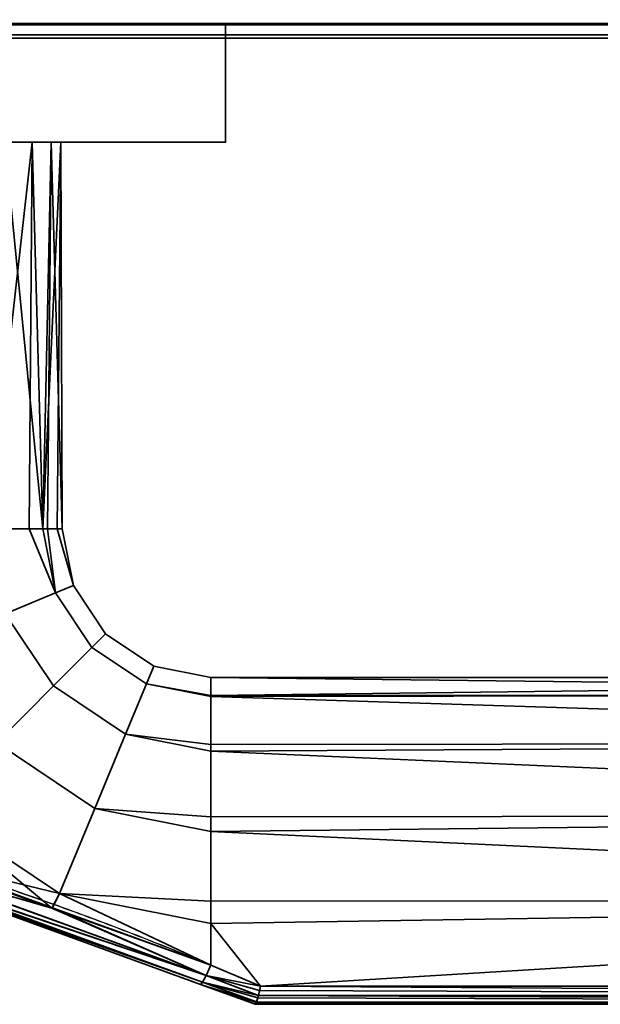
# Model space of a CAD drawing. Header units: millimetres. Extents: x -587 to 3688, y -115 to 120.
# Tile 113 of 256: x -332 to -293, y -115 to -49. Entities that reach past the tile are written whole.
import ezdxf

# ---------------------------------------------------------------- set-up
doc = ezdxf.new("R2010")
doc.units = ezdxf.units.MM
doc.layers.add('151', color=7, linetype='Continuous', true_color=0xffffff)

# ---------------------------------------------------------------- blocks, each defined once
blk = doc.blocks.new('UG_SURFACE_009')
at = {"layer": '151', "color": 43, "linetype": 'Continuous', "lineweight": 35}
for points in [[(-409, 0, 2017), (-409, -49, 2017), (409, -49, 2017), (409, 0, 2017)], [(-409, -49, 2), (-409, -47), (409, -47), (409, -49, 2)], [(-344, -49, 1190), (-318, -49, 1186.5), (409, -49, 2017), (-409, -49, 2017)], [(-318, -49, 951.5), (-344, -49, 948), (-409, -49, 2), (409, -49, 2)], [(-318, -49, 951.5), (-318, -57, 951.5), (-344, -57, 948), (-344, -49, 948)], [(-344, -49, 1190), (-344, -57, 1190), (-318, -57, 1186.5), (-318, -49, 1186.5)], [(-318, -49, 1186.5), (-318, -49, 951.5), (409, -49, 2), (409, -49, 2017)], [(-318, -49, 1186.5), (-318, -57, 1186.5), (-318, -57, 951.5), (-318, -49, 951.5)], [(-347.119, -57, 1118.672), (-340.881, -57, 1118.672), (-318, -57, 1186.5), (-344, -57, 1190)], [(-339.599, -57, 982.875), (-344, -57, 982), (-344, -57, 948), (-318, -57, 951.5)], [(-318, -57, 1186.5), (-340.881, -57, 1118.672), (-335.183, -57, 1116.135)], [(-318, -57, 951.5), (-335.868, -57, 985.368), (-339.599, -57, 982.875)], [(-318, -57, 951.5), (-337.899, -57, 1090.297), (-333.375, -57, 1018.901), (-332.5, -57, 1014.5)], [(-318, -57, 951.5), (-332.853, -57, 1093.963), (-337.899, -57, 1090.297)], [(-333.375, -57, 989.099), (-335.868, -57, 985.368), (-318, -57, 951.5)], [(-335.183, -57, 1116.135), (-331.01, -57, 1111.5), (-318, -57, 1186.5)], [(-331.01, -57, 1111.5), (-335.183, -57, 1116.135), (-333.963, -83, 1115.147)], [(-333.963, -83, 1115.147), (-331.208, -83, 1111.356), (-331.01, -57, 1111.5)], [(-332.5, -57, 993.5), (-333.375, -57, 989.099), (-318, -57, 951.5)], [(-330.297, -83, 1097.899), (-333.052, -83, 1094.107), (-332.853, -57, 1093.963)], [(-329.734, -57, 1099.365), (-332.853, -57, 1093.963), (-318, -57, 951.5)], [(-332.853, -57, 1093.963), (-329.734, -57, 1099.365), (-330.297, -83, 1097.899)], [(-332.5, -57, 1014.5), (-332.5, -57, 993.5), (-318, -57, 951.5)], [(-331.01, -57, 1111.5), (-331.208, -83, 1111.356), (-330.297, -83, 1110.101)], [(-318, -57, 1186.5), (-331.01, -57, 1111.5), (-329.082, -57, 1105.568)], [(-329.082, -57, 1105.568), (-331.01, -57, 1111.5), (-330.297, -83, 1110.101)], [(-329.734, -57, 1099.365), (-329.974, -83, 1099.416), (-330.297, -83, 1097.899)], [(-330.297, -83, 1110.101), (-329.322, -83, 1105.517), (-329.082, -57, 1105.568)], [(-329, -83, 1104), (-329.974, -83, 1099.416), (-329.734, -57, 1099.365)], [(-329.082, -57, 1105.568), (-329.734, -57, 1099.365), (-318, -57, 951.5), (-318, -57, 1186.5)], [(-329.734, -57, 1099.365), (-329.082, -57, 1105.568), (-329, -83, 1104)], [(-329.082, -57, 1105.568), (-329.322, -83, 1105.517), (-329, -83, 1104)], [(-331.208, -83, 1111.356), (-333.963, -83, 1115.147), (-332.824, -88.726, 1115.147), (-329.437, -87.323, 1110.101)], [(-333.052, -83, 1094.107), (-330.297, -83, 1097.899), (-329.437, -87.323, 1097.899), (-332.824, -88.726, 1092.853)], [(-329.437, -87.323, 1110.101), (-330.297, -83, 1110.101), (-331.208, -83, 1111.356)], [(-329.437, -87.323, 1097.899), (-330.297, -83, 1097.899), (-329.974, -83, 1099.416)], [(-329.322, -83, 1105.517), (-330.297, -83, 1110.101), (-329.437, -87.323, 1110.101), (-328.239, -86.827, 1104)], [(-329.974, -83, 1099.416), (-329, -83, 1104), (-328.239, -86.827, 1104), (-329.437, -87.323, 1097.899)], [(-328.239, -86.827, 1104), (-329, -83, 1104), (-329.322, -83, 1105.517)], [(-329.437, -87.323, 1097.899), (-326.988, -90.988, 1097.899), (-329.58, -93.58, 1092.853), (-332.824, -88.726, 1092.853)], [(-332.824, -88.726, 1115.147), (-329.58, -93.58, 1115.147), (-326.988, -90.988, 1110.101), (-329.437, -87.323, 1110.101)], [(-328.239, -86.827, 1104), (-326.071, -90.071, 1104), (-326.988, -90.988, 1097.899), (-329.437, -87.323, 1097.899)], [(-329.437, -87.323, 1110.101), (-326.988, -90.988, 1110.101), (-326.071, -90.071, 1104), (-328.239, -86.827, 1104)], [(-332.824, -88.726, 1092.853), (-329.58, -93.58, 1092.853), (-333.4, -97.4, 1089.734), (-337.815, -90.793, 1089.734)], [(-337.815, -90.793, 1118.266), (-333.4, -97.4, 1118.266), (-329.58, -93.58, 1115.147), (-332.824, -88.726, 1115.147)], [(-326.071, -90.071, 1104), (-322.827, -92.239, 1104), (-323.323, -93.437, 1097.899), (-326.988, -90.988, 1097.899)], [(-326.988, -90.988, 1110.101), (-323.323, -93.437, 1110.101), (-322.827, -92.239, 1104), (-326.071, -90.071, 1104)], [(-326.988, -90.988, 1097.899), (-323.323, -93.437, 1097.899), (-324.726, -96.824, 1092.853), (-329.58, -93.58, 1092.853)], [(-329.58, -93.58, 1115.147), (-324.726, -96.824, 1115.147), (-323.323, -93.437, 1110.101), (-326.988, -90.988, 1110.101)], [(-323.323, -93.437, 1097.899), (-322.827, -92.239, 1104), (-319, -93, 1104), (-319, -94.218, 1098.27)], [(-319, -94.218, 1109.73), (-319, -93, 1104), (-322.827, -92.239, 1104), (-323.323, -93.437, 1110.101)], [(-221, -94.144, 1098.254), (-319, -94.218, 1098.27), (-319, -93, 1104)], [(-221, -93, 1104), (-319, -93, 1104), (-319, -94.218, 1109.73)], [(-319, -94.218, 1109.73), (-221, -94.144, 1109.746), (-221, -93, 1104)], [(-319, -93, 1104), (-221, -93, 1104), (-221, -94.144, 1098.254)], [(-329.58, -93.58, 1092.853), (-324.726, -96.824, 1092.853), (-326.793, -101.815, 1089.734), (-333.4, -97.4, 1089.734)], [(-333.4, -97.4, 1118.266), (-326.793, -101.815, 1118.266), (-324.726, -96.824, 1115.147), (-329.58, -93.58, 1115.147)], [(-324.726, -96.824, 1092.853), (-323.323, -93.437, 1097.899), (-319, -94.297, 1097.899), (-319, -97.516, 1093.467)], [(-319, -97.516, 1114.532), (-319, -94.297, 1110.101), (-323.323, -93.437, 1110.101), (-324.726, -96.824, 1115.147)], [(-323.323, -93.437, 1110.101), (-319, -94.297, 1110.101), (-319, -94.218, 1109.73)], [(-319, -94.218, 1098.27), (-319, -94.297, 1097.899), (-323.323, -93.437, 1097.899)], [(-319, -94.297, 1097.899), (-221, -94.144, 1098.254), (-221, -97.402, 1093.385)], [(-221, -94.144, 1109.746), (-319, -94.218, 1109.73), (-319, -94.297, 1110.101)], [(-319, -94.297, 1110.101), (-221, -97.402, 1114.615), (-221, -94.144, 1109.746)], [(-319, -94.297, 1097.899), (-319, -94.218, 1098.27), (-221, -94.144, 1098.254)], [(-221, -97.402, 1093.385), (-319, -97.516, 1093.467), (-319, -94.297, 1097.899)], [(-319, -94.297, 1110.101), (-319, -97.516, 1114.532), (-221, -97.402, 1114.615)], [(-326.793, -101.815, 1089.734), (-324.726, -96.824, 1092.853), (-319, -97.963, 1092.853), (-319, -102.376, 1090.305)], [(-319, -102.376, 1117.695), (-319, -97.963, 1115.147), (-324.726, -96.824, 1115.147), (-326.793, -101.815, 1118.266)], [(-324.726, -96.824, 1115.147), (-319, -97.963, 1115.147), (-319, -97.516, 1114.532)], [(-319, -97.516, 1093.467), (-319, -97.963, 1092.853), (-324.726, -96.824, 1092.853)], [(-333.4, -97.4, 1089.734), (-326.793, -101.815, 1089.734), (-329.167, -107.546, 1089.082), (-337.786, -101.786, 1089.082)], [(-337.786, -101.786, 1118.918), (-329.167, -107.546, 1118.918), (-326.793, -101.815, 1118.266), (-333.4, -97.4, 1118.266)], [(-319, -97.963, 1092.853), (-221, -97.402, 1093.385), (-221, -102.277, 1090.135)], [(-221, -102.277, 1117.865), (-221, -97.402, 1114.615), (-319, -97.963, 1115.147)], [(-221, -97.402, 1114.615), (-319, -97.516, 1114.532), (-319, -97.963, 1115.147)], [(-319, -97.963, 1092.853), (-319, -97.516, 1093.467), (-221, -97.402, 1093.385)], [(-221, -102.277, 1090.135), (-319, -102.376, 1090.305), (-319, -97.963, 1092.853)], [(-319, -97.963, 1115.147), (-319, -102.376, 1117.695), (-221, -102.277, 1117.865)], [(-329.691, -108.529, 1089.831), (-340.272, -104.737, 1090.011), (-337.786, -101.786, 1089.082)], [(-329.167, -107.546, 1118.918), (-337.786, -101.786, 1118.918), (-338.559, -105.275, 1118.263)], [(-337.786, -101.786, 1089.082), (-329.167, -107.546, 1089.082), (-329.691, -108.529, 1089.831)], [(-329.167, -107.546, 1089.082), (-326.793, -101.815, 1089.734), (-319, -103.365, 1089.734), (-319, -108.051, 1089.242)], [(-319, -108.051, 1118.758), (-319, -103.365, 1118.266), (-326.793, -101.815, 1118.266), (-329.167, -107.546, 1118.918)], [(-326.793, -101.815, 1118.266), (-319, -103.365, 1118.266), (-319, -102.376, 1117.695)], [(-319, -102.376, 1090.305), (-319, -103.365, 1089.734), (-326.793, -101.815, 1089.734)], [(-319, -103.365, 1089.734), (-221, -102.277, 1090.135), (-221, -108.025, 1089)], [(-221, -108.025, 1119), (-221, -102.277, 1117.865), (-319, -103.365, 1118.266)], [(-221, -102.277, 1117.865), (-319, -102.376, 1117.695), (-319, -103.365, 1118.266)], [(-319, -103.365, 1089.734), (-319, -102.376, 1090.305), (-221, -102.277, 1090.135)], [(-221, -108.025, 1089), (-319, -108.051, 1089.242), (-319, -103.365, 1089.734)], [(-319, -103.365, 1118.266), (-319, -108.051, 1118.758), (-221, -108.025, 1119)], [(-340.449, -105.419, 1090.427), (-340.272, -104.737, 1090.011), (-329.691, -108.529, 1089.831)], [(-329.655, -108.501, 1118.304), (-338.559, -105.275, 1118.263), (-338.767, -105.986, 1117.857)], [(-338.559, -105.275, 1118.263), (-329.655, -108.501, 1118.304), (-329.167, -107.546, 1118.918)], [(-340.513, -105.9, 1091.085), (-340.449, -105.419, 1090.427), (-319.297, -113.056, 1090.051)], [(-319.297, -113.056, 1090.051), (-319.54, -113.517, 1090.73), (-340.513, -105.9, 1091.085)], [(-340.451, -106.1, 1091.876), (-340.513, -105.9, 1091.085), (-319.54, -113.517, 1090.73)], [(-329.691, -108.529, 1089.831), (-319.297, -113.056, 1090.051), (-340.449, -105.419, 1090.427)], [(-319.297, -113.056, 1117.949), (-338.767, -105.986, 1117.857), (-338.864, -106.488, 1117.182)], [(-329.655, -108.501, 1118.304), (-338.767, -105.986, 1117.857), (-319.297, -113.056, 1117.949)], [(-319.54, -113.517, 1090.73), (-319.684, -113.659, 1091.562), (-340.451, -106.1, 1091.876)], [(-340.451, -106.1, 1091.876), (-319.684, -113.659, 1091.562), (-319.684, -113.659, 1116.438), (-338.834, -106.689, 1116.361)], [(-319.54, -113.517, 1117.27), (-338.864, -106.488, 1117.182), (-338.834, -106.689, 1116.361)], [(-338.864, -106.488, 1117.182), (-319.54, -113.517, 1117.27), (-319.297, -113.056, 1117.949)], [(-338.834, -106.689, 1116.361), (-319.684, -113.659, 1116.438), (-319.54, -113.517, 1117.27)], [(-319, -112.361, 1089.648), (-329.691, -108.529, 1089.831), (-329.167, -107.546, 1089.082)], [(-329.167, -107.546, 1118.918), (-329.655, -108.501, 1118.304), (-319, -112.361, 1118.352)], [(-329.167, -107.546, 1118.918), (-319, -109.568, 1118.918), (-319, -108.051, 1118.758)], [(-319, -112.361, 1118.352), (-319, -109.568, 1118.918), (-329.167, -107.546, 1118.918)], [(-329.167, -107.546, 1089.082), (-319, -109.568, 1089.082), (-319, -112.361, 1089.648)], [(-319, -108.051, 1089.242), (-319, -109.568, 1089.082), (-329.167, -107.546, 1089.082)], [(-329.691, -108.529, 1089.831), (-319, -112.361, 1089.648), (-319.297, -113.056, 1090.051)], [(-319.297, -113.056, 1117.949), (-319, -112.361, 1118.352), (-329.655, -108.501, 1118.304)], [(-221, -108.025, 1119), (-319, -109.568, 1118.918), (-315.647, -113.769, 1117.846)], [(-221, -108.025, 1119), (-319, -108.051, 1118.758), (-319, -109.568, 1118.918)], [(-315.647, -113.769, 1090.154), (-319, -109.568, 1089.082), (-221, -108.025, 1089)], [(-319, -109.568, 1089.082), (-319, -108.051, 1089.242), (-221, -108.025, 1089)], [(-221, -108.025, 1089), (-221, -113.769, 1090.154), (-315.647, -113.769, 1090.154)], [(-315.647, -113.769, 1117.846), (-221, -113.769, 1117.846), (-221, -108.025, 1119)], [(-319, -109.568, 1118.918), (-319, -112.361, 1118.352), (-315.647, -113.769, 1117.846)], [(-315.647, -113.769, 1090.154), (-319, -112.361, 1089.648), (-319, -109.568, 1089.082)], [(-315.647, -113.769, 1117.846), (-319, -112.361, 1118.352), (-319.297, -113.056, 1117.949)], [(-319.297, -113.056, 1090.051), (-319, -112.361, 1089.648), (-315.647, -113.769, 1090.154)], [(-315.794, -114.416, 1117.379), (-319.297, -113.056, 1117.949), (-319.54, -113.517, 1117.27)], [(-319.54, -113.517, 1090.73), (-319.297, -113.056, 1090.051), (-315.794, -114.416, 1090.621)], [(-319.297, -113.056, 1117.949), (-315.65, -113.783, 1117.84), (-315.647, -113.769, 1117.846)], [(-319.297, -113.056, 1117.949), (-315.79, -114.399, 1117.393), (-315.711, -114.067, 1117.692)], [(-315.711, -114.067, 1117.692), (-315.65, -113.783, 1117.84), (-319.297, -113.056, 1117.949)], [(-319.297, -113.056, 1117.949), (-315.794, -114.416, 1117.379), (-315.79, -114.399, 1117.393)], [(-319.297, -113.056, 1090.051), (-315.65, -113.783, 1090.16), (-315.711, -114.067, 1090.308)], [(-315.647, -113.769, 1090.154), (-315.65, -113.783, 1090.16), (-319.297, -113.056, 1090.051)], [(-315.711, -114.067, 1090.308), (-315.79, -114.399, 1090.607), (-319.297, -113.056, 1090.051)], [(-315.79, -114.399, 1090.607), (-315.794, -114.416, 1090.621), (-319.297, -113.056, 1090.051)], [(-315.919, -114.853, 1116.723), (-319.54, -113.517, 1117.27), (-319.684, -113.659, 1116.438)], [(-319.684, -113.659, 1091.562), (-319.54, -113.517, 1090.73), (-315.919, -114.853, 1091.277)], [(-319.684, -113.659, 1091.562), (-316, -115, 1092.051), (-316, -115, 1115.949), (-319.684, -113.659, 1116.438)], [(-319.684, -113.659, 1116.438), (-315.93, -114.888, 1116.66), (-315.919, -114.853, 1116.723)], [(-319.684, -113.659, 1116.438), (-315.998, -115, 1116), (-315.93, -114.888, 1116.66)], [(-319.684, -113.659, 1116.438), (-316, -115, 1115.949), (-315.998, -115, 1116)], [(-315.919, -114.853, 1091.277), (-315.93, -114.888, 1091.34), (-319.684, -113.659, 1091.562)], [(-315.93, -114.888, 1091.34), (-315.998, -115, 1092), (-319.684, -113.659, 1091.562)], [(-315.998, -115, 1092), (-316, -115, 1092.051), (-319.684, -113.659, 1091.562)], [(-319.54, -113.517, 1117.27), (-315.831, -114.566, 1117.244), (-315.794, -114.416, 1117.379)], [(-319.54, -113.517, 1117.27), (-315.913, -114.835, 1116.757), (-315.831, -114.566, 1117.244)], [(-319.54, -113.517, 1117.27), (-315.919, -114.853, 1116.723), (-315.913, -114.835, 1116.757)], [(-315.794, -114.416, 1090.621), (-315.831, -114.566, 1090.757), (-319.54, -113.517, 1090.73)], [(-315.831, -114.566, 1090.757), (-315.913, -114.835, 1091.243), (-319.54, -113.517, 1090.73)], [(-315.913, -114.835, 1091.243), (-315.919, -114.853, 1091.277), (-319.54, -113.517, 1090.73)], [(-221, -114.415, 1117.411), (-315.65, -113.783, 1117.84), (-315.711, -114.067, 1117.692)], [(-315.711, -114.067, 1090.308), (-315.65, -113.783, 1090.16), (-221, -114.41, 1090.581)], [(-315.647, -113.769, 1117.846), (-315.65, -113.783, 1117.84), (-221, -114.415, 1117.411)], [(-221, -114.41, 1090.581), (-315.65, -113.783, 1090.16), (-315.647, -113.769, 1090.154)], [(-221, -114.415, 1117.411), (-221, -114.41, 1117.419), (-315.647, -113.769, 1117.846)], [(-221, -114.41, 1117.419), (-221, -113.769, 1117.846), (-315.647, -113.769, 1117.846)], [(-315.647, -113.769, 1090.154), (-221, -113.769, 1090.154), (-221, -114.41, 1090.581)], [(-315.831, -114.566, 1117.244), (-315.913, -114.835, 1116.757), (-221, -114.847, 1116.764)], [(-221, -114.846, 1091.232), (-315.913, -114.835, 1091.243), (-315.831, -114.566, 1090.757)], [(-221, -114.847, 1116.764), (-315.794, -114.416, 1117.379), (-315.831, -114.566, 1117.244)], [(-315.831, -114.566, 1090.757), (-315.794, -114.416, 1090.621), (-221, -114.846, 1091.232)], [(-315.79, -114.399, 1117.393), (-315.794, -114.416, 1117.379), (-221, -114.847, 1116.764)], [(-221, -114.846, 1091.232), (-315.794, -114.416, 1090.621), (-315.79, -114.399, 1090.607)], [(-315.711, -114.067, 1117.692), (-315.79, -114.399, 1117.393), (-221, -114.415, 1117.411)], [(-221, -114.41, 1090.581), (-315.79, -114.399, 1090.607), (-315.711, -114.067, 1090.308)], [(-221, -114.847, 1116.764), (-221, -114.846, 1116.768), (-315.79, -114.399, 1117.393)], [(-221, -114.846, 1116.768), (-221, -114.415, 1117.411), (-315.79, -114.399, 1117.393)], [(-315.79, -114.399, 1090.607), (-221, -114.415, 1090.589), (-221, -114.846, 1091.232)], [(-221, -114.41, 1090.581), (-221, -114.415, 1090.589), (-315.79, -114.399, 1090.607)], [(-221, -115, 1092), (-221, -115, 1116), (-316, -115, 1115.949), (-316, -115, 1092.051)], [(-221, -115, 1116), (-315.998, -115, 1116), (-316, -115, 1115.949)], [(-316, -115, 1092.051), (-315.998, -115, 1092), (-221, -115, 1092)], [(-315.93, -114.888, 1116.66), (-315.998, -115, 1116), (-221, -115, 1116)], [(-221, -115, 1092), (-315.998, -115, 1092), (-315.93, -114.888, 1091.34)], [(-221, -115, 1116), (-315.919, -114.853, 1116.723), (-315.93, -114.888, 1116.66)], [(-315.93, -114.888, 1091.34), (-315.919, -114.853, 1091.277), (-221, -115, 1092)], [(-315.913, -114.835, 1116.757), (-315.919, -114.853, 1116.723), (-221, -115, 1116)], [(-221, -115, 1092), (-315.919, -114.853, 1091.277), (-315.913, -114.835, 1091.243)], [(-221, -115, 1116), (-221, -114.847, 1116.764), (-315.913, -114.835, 1116.757)], [(-221, -114.846, 1091.232), (-221, -114.847, 1091.236), (-315.913, -114.835, 1091.243)], [(-315.913, -114.835, 1091.243), (-221, -114.847, 1091.236), (-221, -115, 1092)]]:
    blk.add_3dface(points, dxfattribs=at)
blk = doc.blocks.new('UG_SURFACE_015')
at = {"layer": '151', "color": 252, "linetype": 'Continuous', "lineweight": 35}
for points in [[(452.266, -48.099, 2060.766), (-452.266, -48.099, 2060.766), (-451.598, -49.098, 2060.098), (451.598, -49.098, 2060.098)], [(413.402, -49.098, 2021.902), (-413.402, -49.098, 2021.902), (-412.734, -48.099, 2021.235), (412.734, -48.099, 2021.235)], [(451.598, -49.098, 2060.098), (-451.598, -49.098, 2060.098), (-450.599, -49.766, 2059.099), (450.599, -49.766, 2059.099)], [(414.401, -49.766, 2022.901), (-414.401, -49.766, 2022.901), (-413.402, -49.098, 2021.902), (413.402, -49.098, 2021.902)], [(450.599, -49.766, 2059.099), (-450.599, -49.766, 2059.099), (-449.42, -50, 2057.92), (449.42, -50, 2057.92)], [(-449.42, -50, 2057.92), (-415.58, -50, 2024.08), (415.58, -50, 2024.08), (449.42, -50, 2057.92)], [(415.58, -50, 2024.08), (-415.58, -50, 2024.08), (-414.401, -49.766, 2022.901), (414.401, -49.766, 2022.901)]]:
    blk.add_3dface(points, dxfattribs=at)

msp = doc.modelspace()

# ---------------------------------------------------------------- linework, layer by layer
at = {"layer": '151', "color": 252, "linetype": 'Continuous', "lineweight": -3, "true_color": 0x939598}
for p, q in [((-409, -49, 2017), (409, -49, 2017)), ((409, -49, 2), (-409, -49, 2)), ((-318, -49, 951.5), (-318, -57, 951.5)), ((-318, -49, 1186.5), (-318, -57, 1186.5)), ((-318, -49, 1186.5), (-318, -49, 951.5)), ((449.42, -50, 2057.92), (-449.42, -50, 2057.92)), ((415.58, -50, 2024.08), (-415.58, -50, 2024.08)), ((-318, -57, 951.5), (-318, -57, 1186.5)), ((-221, -113.769, 1090.154), (-315.647, -113.769, 1090.154)), ((-315.647, -113.769, 1117.846), (-221, -113.769, 1117.846)), ((-316, -115, 1092.051), (-316, -115, 1115.949)), ((-315.998, -115, 1092), (-221, -115, 1092)), ((-221, -115, 1116), (-315.998, -115, 1116))]:
    msp.add_line(p, q, dxfattribs=at)
at = {"layer": '151', "color": 252, "linetype": 'Continuous', "lineweight": -3, "true_color": 0x939598, "extrusion": (0, 1, 0)}
msp.add_circle((344, 1104, -57), 15, dxfattribs=at)
at = {"layer": '151', "color": 252, "linetype": 'Continuous', "lineweight": -3, "true_color": 0x939598, "extrusion": (0, -1, 0)}
msp.add_circle((-344, 1104, 83), 15, dxfattribs=at)
at = {"layer": '151', "color": 252, "linetype": 'Continuous', "lineweight": -3, "true_color": 0x939598, "extrusion": (0, 1, 0)}
for centre, start, end in [((344, 1091.679, -49), 74.66639, 105.33361), ((344, 1046.321, -49), 254.66639, 285.33361)]:
    msp.add_arc(centre, 98.321, start, end, dxfattribs=at)
at = {"layer": '151', "color": 252, "linetype": 'Continuous', "lineweight": -3, "true_color": 0x939598, "extrusion": (0, -1, 0)}
for centre, start, end in [((-344, 1091.679, 57), 74.66639, 105.33361), ((-344, 1046.321, 57), 254.66639, 285.33361)]:
    msp.add_arc(centre, 98.321, start, end, dxfattribs=at)
at = {"layer": '151', "color": 252, "linetype": 'Continuous', "lineweight": -3, "true_color": 0x939598, "extrusion": (1, 0, 0)}
msp.add_arc((-108, 1104, -319), 15, 253.09721, 106.90279, dxfattribs=at)
at = {"layer": '151', "color": 252, "linetype": 'Continuous', "lineweight": -3, "true_color": 0x939598, "extrusion": (0.934658, -0.340188, 0.103375)}
msp.add_arc((-214.143, 1112.749, -147.29), 2, 180, 254.14436, dxfattribs=at)
at = {"layer": '151', "color": 252, "linetype": 'Continuous', "lineweight": -3, "true_color": 0x939598, "extrusion": (0.934658, -0.340188, -0.103375)}
msp.add_arc((-214.143, 1083.421, -375.542), 2, 105.85564, 180, dxfattribs=at)
at = {"layer": '151', "color": 252, "linetype": 'Continuous', "lineweight": -3, "true_color": 0x939598, "extrusion": (0.387206, 0.921993, 0)}
for start_param, end_param in [(5.007398, 5.10718), (1.176005, 1.275787)]:
    msp.add_ellipse((-329.385, -108, 1104), major_axis=(35.717, -15), ratio=0.387206, start_param=start_param, end_param=end_param, dxfattribs=at)
at = {"layer": '151', "color": 252, "linetype": 'Continuous', "lineweight": -3, "true_color": 0x939598, "extrusion": (-0.34202, -0.939693, 0)}
for start_param, end_param in [(5.007398, 5.117253), (1.165933, 1.275787)]:
    msp.add_ellipse((-330.069, -109.879, 1104), major_axis=(35.717, -13), ratio=0.34202, start_param=start_param, end_param=end_param, dxfattribs=at)
at = {"layer": '151', "color": 252, "linetype": 'Continuous', "lineweight": -3, "true_color": 0x939598}
for points, knots in [([(-319, -112.361, 1089.648), (-320.746, -111.642, 1089.43), (-322.501, -110.935, 1089.318), (-326.03, -109.564, 1089.192), (-327.805, -108.901, 1089.176), (-333.163, -106.991, 1089.226), (-336.777, -105.827, 1089.358), (-342.138, -104.155, 1090.359), (-343.886, -103.617, 1090.83), (-347.255, -102.582, 1092.203), (-348.876, -102.084, 1093.114), (-351.008, -101.426, 1094.873), (-351.678, -101.218, 1095.534), (-352.862, -100.851, 1096.968), (-353.38, -100.69, 1097.744), (-354.247, -100.419, 1099.43), (-354.58, -100.316, 1100.311), (-355.029, -100.175, 1102.138), (-355.146, -100.139, 1103.1), (-355.134, -100.142, 1105.944), (-354.644, -100.296, 1107.833), (-352.887, -100.843, 1111.181), (-351.635, -101.232, 1112.627), (-348.777, -102.114, 1114.949), (-347.153, -102.613, 1115.848), (-343.776, -103.651, 1117.205), (-342.031, -104.188, 1117.666), (-338.477, -105.297, 1118.319), (-336.671, -105.87, 1118.509), (-333.093, -107.044, 1118.744), (-331.311, -107.651, 1118.792), (-327.765, -108.916, 1118.824), (-326.001, -109.574, 1118.808), (-322.491, -110.939, 1118.681), (-320.743, -111.644, 1118.57), (-319, -112.361, 1118.352)], [0, 0, 0, 0, 0.0625, 0.0625, 0.125, 0.125, 0.25, 0.25, 0.3125, 0.3125, 0.375, 0.375, 0.40625, 0.40625, 0.4375, 0.4375, 0.46875, 0.46875, 0.5, 0.5, 0.5625, 0.5625, 0.625, 0.625, 0.6875, 0.6875, 0.75, 0.75, 0.8125, 0.8125, 0.875, 0.875, 0.9375, 0.9375, 1, 1, 1, 1]), ([(-319.684, -113.659, 1116.438), (-323.02, -112.445, 1116.807), (-326.354, -111.231, 1116.853), (-333.023, -108.804, 1116.82), (-336.371, -107.585, 1116.735), (-341.346, -105.775, 1116), (-342.979, -105.18, 1115.648), (-346.159, -104.023, 1114.57), (-347.717, -103.456, 1113.833), (-350.492, -102.446, 1111.855), (-351.736, -101.993, 1110.592), (-353.522, -101.343, 1107.522), (-354.024, -101.16, 1105.753), (-354.016, -101.163, 1103.077), (-353.886, -101.211, 1102.174), (-353.405, -101.386, 1100.478), (-353.049, -101.515, 1099.658), (-351.71, -102.003, 1097.38), (-350.466, -102.456, 1096.12), (-347.685, -103.467, 1094.149), (-346.126, -104.035, 1093.416), (-342.945, -105.193, 1092.344), (-341.297, -105.793, 1091.991), (-336.318, -107.605, 1091.261), (-332.993, -108.815, 1091.18), (-326.341, -111.236, 1091.147), (-323.015, -112.447, 1091.193), (-319.684, -113.659, 1091.562)], [0, 0, 0, 0, 0.125, 0.125, 0.25, 0.25, 0.3125, 0.3125, 0.375, 0.375, 0.4375, 0.4375, 0.5, 0.5, 0.53125, 0.53125, 0.5625, 0.5625, 0.625, 0.625, 0.6875, 0.6875, 0.75, 0.75, 0.875, 0.875, 1, 1, 1, 1])]:
    msp.add_open_spline(points, degree=3, knots=knots, dxfattribs=at)
for points in [[(-315.647, -113.769, 1117.846), (-315.794, -114.484, 1117.548), (-315.939, -115, 1116.798), (-315.998, -115, 1116)], [(-315.998, -115, 1092), (-315.939, -115, 1091.202), (-315.794, -114.484, 1090.452), (-315.647, -113.769, 1090.154)], [(-316, -115, 1092.051), (-316, -115, 1092.034), (-315.999, -115, 1092.017), (-315.998, -115, 1092)], [(-315.998, -115, 1116), (-315.999, -115, 1115.983), (-316, -115, 1115.966), (-316, -115, 1115.949)]]:
    msp.add_open_spline(points, degree=3, dxfattribs=at)

# ---------------------------------------------------------------- block references
for name in ['UG_SURFACE_015', 'UG_SURFACE_009']:
    msp.add_blockref(name, (0, 0), dxfattribs=at)

doc.saveas('drawing.dxf')
